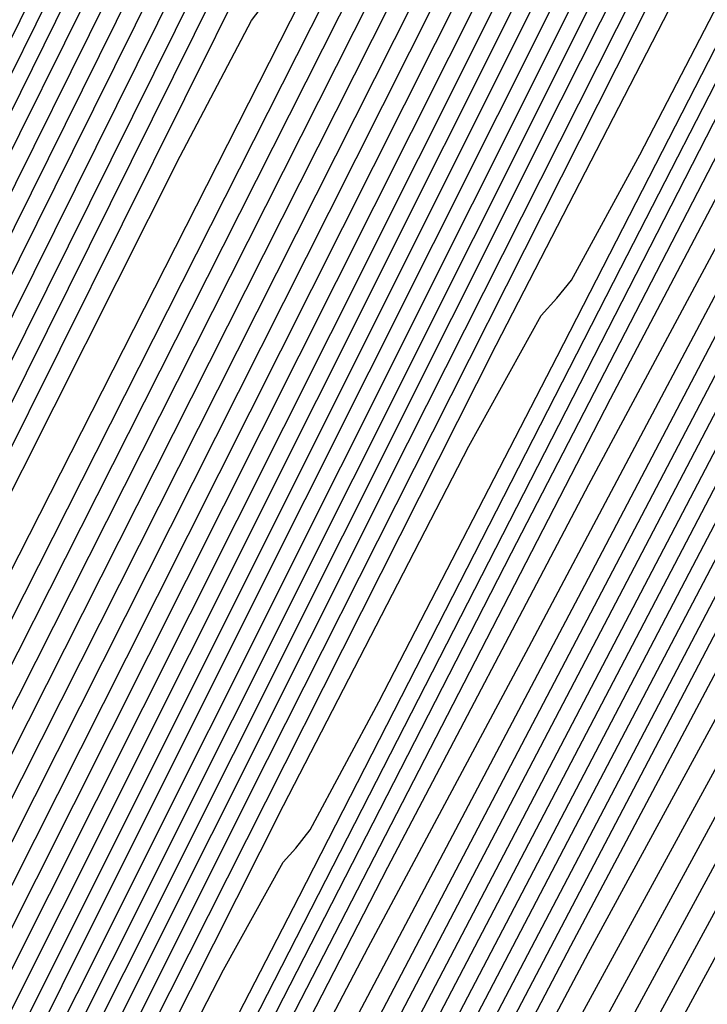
# Model space of a CAD drawing. Extents: x 3249832 to 3255657, y 13789405 to 13793316.
# Tile 14 of 256: x 3251551.51 to 3251553.69, y 13792364.45 to 13792367.57. Entities that reach past the tile are written whole.
import ezdxf

# ---------------------------------------------------------------- set-up
doc = ezdxf.new("R2010")
doc.units = 0
doc.header["$LTSCALE"] = 100
doc.header["$MEASUREMENT"] = 0
for name, color, linetype in [('GRATIO_03231_CON', 1, 'CONTINUOUS'), ('GRATIO_0323_ICON', 1, 'CONTINUOUS'), ('TARGETS_EAST', 7, 'CONTINUOUS')]:
    doc.layers.add(name, color=color, linetype=linetype)

# ---------------------------------------------------------------- blocks, each defined once
blk = doc.blocks.new('Gratio_032316_contours')
at = {"layer": 'GRATIO_03231_CON', "color": 5, "linetype": 'Continuous', "flags": 128}
for points in [[(3251546.6879, 13792357.676), (3251546.7342, 13792357.7649), (3251547.0436, 13792358.3891), (3251547.8796, 13792360.0841), (3251549.454, 13792363.2798), (3251551.7729, 13792367.9841), (3251554.7912, 13792374.0998), (3251558.3552, 13792381.3096), (3251561.8777, 13792388.417), (3251564.6631, 13792394.0055), (3251566.211, 13792397.0573), (3251566.802, 13792398.1488), (3251566.912, 13792398.2546), (3251566.9756, 13792398.2652), (3251567.2634, 13792398.7323), (3251568.0046, 13792400.1231), (3251569.3411, 13792402.728), (3251571.0657, 13792406.1313), (3251572.8836, 13792409.7402), (3251574.5359, 13792413.0266), (3251575.906, 13792415.7195)], [(3251546.7341, 13792357.6545), (3251546.7653, 13792357.7146), (3251546.9743, 13792358.1362), (3251547.5389, 13792359.2808), (3251548.6331, 13792361.5017), (3251550.4166, 13792365.1182), (3251553.0451, 13792370.4411), (3251556.5082, 13792377.4444), (3251560.1307, 13792384.754), (3251563.0711, 13792390.6586), (3251564.7123, 13792393.9049), (3251565.3362, 13792395.0704), (3251565.4489, 13792395.1906), (3251565.513, 13792395.2108), (3251565.8159, 13792395.7154), (3251566.6009, 13792397.1987), (3251568.0189, 13792399.9681), (3251569.8496, 13792403.5827), (3251571.7796, 13792407.4145), (3251573.5336, 13792410.9038), (3251574.9866, 13792413.7638)], [(3251546.7802, 13792357.6331), (3251546.7964, 13792357.6643), (3251546.9049, 13792357.8832), (3251547.1981, 13792358.4776), (3251547.8122, 13792359.7237), (3251549.0602, 13792362.2522), (3251551.299, 13792366.7824), (3251554.6613, 13792373.5792), (3251558.3838, 13792381.091), (3251561.479, 13792387.3118), (3251563.2136, 13792390.7524), (3251563.8703, 13792391.9921), (3251563.9858, 13792392.1266), (3251564.0504, 13792392.1563), (3251564.3683, 13792392.6984), (3251565.1973, 13792394.2744), (3251566.6968, 13792397.2083), (3251568.6334, 13792401.0342), (3251570.6756, 13792405.0888), (3251572.5313, 13792408.781), (3251574.0673, 13792411.8081), (3251575.1902, 13792413.9399)], [(3251546.8263, 13792357.6117), (3251551.9368, 13792367.9395), (3251556.4719, 13792377.0941), (3251559.8561, 13792383.9023), (3251561.7058, 13792387.5814), (3251562.4033, 13792388.9114), (3251562.5228, 13792389.0626), (3251562.5878, 13792389.1019), (3251562.9208, 13792389.6815), (3251563.7936, 13792391.3501), (3251565.3746, 13792394.4484), (3251567.4173, 13792398.4856), (3251569.5715, 13792402.7631), (3251571.5289, 13792406.6581), (3251573.148, 13792409.8524), (3251574.3288, 13792412.1037), (3251575.0178, 13792413.2782), (3251575.3459, 13792413.6769)], [(3251546.9267, 13792357.5634), (3251547.0065, 13792357.72), (3251547.5528, 13792358.8199), (3251549.032, 13792361.8066), (3251551.6779, 13792367.1513), (3251554.7925, 13792373.4362), (3251557.4452, 13792378.7715), (3251558.9375, 13792381.7396), (3251559.5003, 13792382.8126), (3251559.5966, 13792382.9345), (3251559.6626, 13792382.993), (3251560.0257, 13792383.6476), (3251560.9863, 13792385.5014), (3251562.7303, 13792388.9286)], [(3251546.9771, 13792357.5392), (3251547.0486, 13792357.6766), (3251547.5306, 13792358.6444), (3251548.8335, 13792361.2731), (3251551.163, 13792365.9775), (3251553.9048, 13792371.5097), (3251556.2398, 13792376.206), (3251557.5534, 13792378.8187), (3251558.0487, 13792379.7632), (3251558.1336, 13792379.8705), (3251558.2, 13792379.9385), (3251558.5782, 13792380.6307), (3251559.5827, 13792382.5771), (3251561.4081, 13792386.1688), (3251563.7689, 13792390.84)], [(3251547.0275, 13792357.5149), (3251547.0907, 13792357.6331), (3251547.5084, 13792358.4688), (3251548.635, 13792360.7396), (3251550.6481, 13792364.8038), (3251553.017, 13792369.5832), (3251555.0344, 13792373.6406), (3251556.1692, 13792375.8978), (3251556.5972, 13792376.7137), (3251556.6705, 13792376.8065), (3251556.7374, 13792376.884), (3251557.1306, 13792377.6137), (3251558.179, 13792379.6528), (3251560.086, 13792383.4089), (3251562.5528, 13792388.2914)], [(3251547.0778, 13792357.4907), (3251547.1328, 13792357.5897), (3251547.4862, 13792358.2933), (3251548.4365, 13792360.2061), (3251550.1332, 13792363.63), (3251552.1293, 13792367.6567), (3251553.829, 13792371.0751), (3251554.7851, 13792372.9769), (3251555.1457, 13792373.6643), (3251555.2074, 13792373.7425), (3251555.2748, 13792373.8296), (3251555.6831, 13792374.5968), (3251556.7754, 13792376.7285), (3251558.7638, 13792380.649), (3251561.3366, 13792385.7429), (3251564.0514, 13792391.1345)], [(3251547.189, 13792357.4387), (3251547.224, 13792357.5005), (3251547.4458, 13792357.9409), (3251548.0413, 13792359.1385), (3251549.1039, 13792361.2824), (3251550.3538, 13792363.8038), (3251551.4181, 13792365.9442), (3251552.0168, 13792367.1351), (3251552.2426, 13792367.5655), (3251552.2813, 13792367.6145), (3251552.3496, 13792367.7207), (3251552.788, 13792368.5629), (3251553.9681, 13792370.8798), (3251556.1195, 13792375.1293), (3251558.9044, 13792380.6458), (3251561.8433, 13792386.4831), (3251564.5127, 13792391.7983)], [(3251547.246, 13792357.4122), (3251547.2705, 13792357.4556), (3251547.4262, 13792357.7645), (3251547.8439, 13792358.6046), (3251548.5893, 13792360.1085), (3251549.4661, 13792361.8773), (3251550.2127, 13792363.3788), (3251550.6327, 13792364.2141), (3251550.7911, 13792364.5161), (3251550.8182, 13792364.5504), (3251550.887, 13792364.6662), (3251551.3405, 13792365.546), (3251552.5645, 13792367.9555), (3251554.7973, 13792372.3694), (3251557.6883, 13792378.0973), (3251560.7393, 13792384.1574), (3251563.5104, 13792389.6755)], [(3251547.303, 13792357.3857), (3251547.3171, 13792357.4106), (3251547.4065, 13792357.5881), (3251547.6465, 13792358.0707), (3251548.0747, 13792358.9347), (3251548.5784, 13792359.9508), (3251549.0073, 13792360.8134), (3251549.2486, 13792361.2932), (3251549.3396, 13792361.4667), (3251549.3551, 13792361.4864), (3251549.4244, 13792361.6118), (3251549.893, 13792362.529), (3251551.1608, 13792365.0312), (3251553.4751, 13792369.6095), (3251556.4721, 13792375.5487), (3251559.6353, 13792381.8317), (3251562.508, 13792387.5527), (3251564.8738, 13792392.2512)], [(3251547.36, 13792357.3593), (3251547.3637, 13792357.3657), (3251547.3869, 13792357.4117), (3251547.4491, 13792357.5369), (3251547.5601, 13792357.7608), (3251547.6907, 13792358.0243), (3251547.8019, 13792358.2479), (3251547.8644, 13792358.3723), (3251547.888, 13792358.4173), (3251547.8921, 13792358.4224), (3251547.9618, 13792358.5573), (3251548.4454, 13792359.5121), (3251549.7572, 13792362.1069), (3251552.153, 13792366.8497), (3251555.256, 13792373.0002), (3251558.5312, 13792379.506), (3251561.5057, 13792385.4299), (3251563.9545, 13792390.2955)], [(3251547.491, 13792357.2964), (3251547.544, 13792357.4144), (3251547.9468, 13792358.2235), (3251549.0493, 13792360.4147), (3251551.0786, 13792364.438), (3251553.7717, 13792369.7798), (3251556.7428, 13792375.6852), (3251559.6254, 13792381.4303), (3251562.1314, 13792386.4148), (3251563.9919, 13792390.0692)], [(3251547.5583, 13792357.2639), (3251547.601, 13792357.3697), (3251547.9516, 13792358.0825), (3251548.918, 13792360.0095), (3251550.708, 13792363.5619), (3251553.1302, 13792368.3686), (3251555.893, 13792373.8628), (3251558.6984, 13792379.4566), (3251561.2214, 13792384.4778), (3251563.1305, 13792388.233)], [(3251547.6256, 13792357.2314), (3251547.6581, 13792357.325), (3251547.9565, 13792357.9415), (3251548.7867, 13792359.6042), (3251550.3373, 13792362.6857), (3251552.4886, 13792366.9575), (3251555.0433, 13792372.0405), (3251557.7714, 13792377.483), (3251560.3115, 13792382.5407), (3251562.2691, 13792386.3968), (3251563.3695, 13792388.4839)], [(3251547.687, 13792357.2021), (3251547.7112, 13792357.2823), (3251547.9591, 13792357.8017), (3251548.6544, 13792359.1995), (3251549.9664, 13792361.8097), (3251551.847, 13792365.5463), (3251554.1935, 13792370.2182), (3251556.8445, 13792375.5093), (3251559.4016, 13792380.6037), (3251561.4076, 13792384.5606), (3251562.5375, 13792386.7128), (3251562.9939, 13792387.4874), (3251563.1118, 13792387.5848), (3251563.1906, 13792387.6287), (3251563.3877, 13792387.934), (3251563.8251, 13792388.7388)], [(3251547.7872, 13792357.1556), (3251547.8022, 13792357.2052), (3251547.9556, 13792357.5268), (3251548.386, 13792358.3921), (3251549.2234, 13792360.0583), (3251550.5636, 13792362.7242), (3251552.4941, 13792366.5736), (3251554.9905, 13792371.562), (3251557.5817, 13792376.7296), (3251559.6848, 13792380.8882), (3251560.8734, 13792383.1708), (3251561.3469, 13792383.9954), (3251561.4613, 13792384.1015), (3251561.5348, 13792384.1475), (3251561.7351, 13792384.4682), (3251562.192, 13792385.3175), (3251562.9713, 13792386.8183), (3251563.8811, 13792388.5707)], [(3251547.8373, 13792357.1323), (3251547.8477, 13792357.1667), (3251547.9539, 13792357.3893), (3251548.2519, 13792357.9883), (3251548.8519, 13792359.1826), (3251549.9219, 13792361.3131), (3251551.6443, 13792364.7513), (3251554.0635, 13792369.5883), (3251556.6718, 13792374.7925), (3251558.8234, 13792379.052), (3251560.0414, 13792381.3998), (3251560.5235, 13792382.2495), (3251560.6361, 13792382.3599), (3251560.707, 13792382.407), (3251560.9088, 13792382.7354), (3251561.3755, 13792383.6068), (3251562.1747, 13792385.1486), (3251563.1086, 13792386.9498), (3251563.913, 13792388.4651)], [(3251547.8874, 13792357.1091), (3251547.8931, 13792357.1282), (3251547.9522, 13792357.2518), (3251548.1177, 13792357.5846), (3251548.4804, 13792358.3069), (3251549.2802, 13792359.902), (3251550.7946, 13792362.929), (3251553.1366, 13792367.6146), (3251555.7619, 13792372.8555), (3251557.962, 13792377.2158), (3251559.2094, 13792379.6287), (3251559.7, 13792380.5035), (3251559.8109, 13792380.6183), (3251559.8791, 13792380.6664), (3251560.0825, 13792381.0025), (3251560.559, 13792381.8962), (3251561.3782, 13792383.4789), (3251562.3361, 13792385.329), (3251563.1605, 13792386.8866), (3251563.6785, 13792387.7957), (3251564.1146, 13792388.5168)], [(3251547.9375, 13792357.0858), (3251547.9386, 13792357.0896), (3251547.9504, 13792357.1144), (3251547.9835, 13792357.1809), (3251548.1089, 13792357.4312), (3251548.6385, 13792358.4909), (3251549.9449, 13792361.1067), (3251552.2096, 13792365.6409), (3251554.8519, 13792370.9184), (3251557.1006, 13792375.3796), (3251558.3774, 13792377.8577), (3251558.8765, 13792378.7575), (3251558.9856, 13792378.8766), (3251559.0512, 13792378.9259), (3251559.2562, 13792379.2696), (3251559.7424, 13792380.1855), (3251560.5816, 13792381.8091), (3251561.5636, 13792383.7081), (3251562.4081, 13792385.3081), (3251562.9369, 13792386.2437), (3251563.3812, 13792386.9867), (3251564.0742, 13792388.218)], [(3251548.0308, 13792357.041), (3251551.0377, 13792363.0631), (3251553.7087, 13792368.4005), (3251555.7078, 13792372.3686), (3251556.8111, 13792374.5116), (3251557.2418, 13792375.2901), (3251557.3352, 13792375.3933), (3251557.3955, 13792375.4448), (3251557.6036, 13792375.8039), (3251558.1094, 13792376.7642), (3251558.9885, 13792378.4697), (3251560.0186, 13792380.4665), (3251560.9032, 13792382.1511), (3251561.4538, 13792383.1396), (3251561.9144, 13792383.9265), (3251562.6375, 13792385.2257), (3251563.8479, 13792387.4962), (3251565.2619, 13792390.1774)], [(3251548.077, 13792357.0187), (3251550.8023, 13792362.4766), (3251553.2231, 13792367.314), (3251555.035, 13792370.9103), (3251556.035, 13792372.8526), (3251556.4253, 13792373.5581), (3251556.5099, 13792373.6517), (3251556.5676, 13792373.7042), (3251556.7773, 13792374.071), (3251557.2929, 13792375.0535), (3251558.1919, 13792376.8), (3251559.2461, 13792378.8456), (3251560.1508, 13792380.5726), (3251560.7122, 13792381.5876), (3251561.181, 13792382.3964), (3251561.9191, 13792383.7296), (3251563.1575, 13792386.0566), (3251564.605, 13792388.8036)], [(3251548.1232, 13792356.9964), (3251550.5668, 13792361.8901), (3251552.7375, 13792366.2275), (3251554.3622, 13792369.452), (3251555.2588, 13792371.1936), (3251555.6089, 13792371.8262), (3251555.6847, 13792371.91), (3251555.7397, 13792371.9636), (3251555.951, 13792372.3381), (3251556.4763, 13792373.3429), (3251557.3954, 13792375.1303), (3251558.4736, 13792377.2248), (3251559.3983, 13792378.9941), (3251559.9706, 13792380.0356), (3251560.4476, 13792380.8663), (3251561.2007, 13792382.2334), (3251562.4671, 13792384.617), (3251563.9481, 13792387.4299), (3251565.2111, 13792389.8181)], [(3251548.1693, 13792356.9741), (3251548.2109, 13792357.0566), (3251548.497, 13792357.6292), (3251549.2722, 13792359.1817), (3251550.6591, 13792361.9587), (3251552.2936, 13792365.2236), (3251553.6898, 13792367.9942), (3251554.4828, 13792369.5346), (3251554.7924, 13792370.0942), (3251554.8595, 13792370.1684), (3251554.9119, 13792370.2231), (3251555.1246, 13792370.6053), (3251555.6598, 13792371.6322), (3251556.5988, 13792373.4605), (3251557.7011, 13792375.604), (3251558.6459, 13792377.4156), (3251559.229, 13792378.4835), (3251559.7142, 13792379.3362), (3251560.4823, 13792380.7372), (3251561.7766, 13792383.1773), (3251563.2912, 13792386.0561), (3251564.5827, 13792388.5003)], [(3251548.2622, 13792356.93), (3251548.2933, 13792356.9915), (3251548.5052, 13792357.4151), (3251549.0784, 13792358.563), (3251550.1039, 13792360.6161), (3251551.3122, 13792363.0297), (3251552.3444, 13792365.0779), (3251552.9306, 13792366.2166), (3251553.1594, 13792366.6303), (3251553.209, 13792366.6851), (3251553.2561, 13792366.742), (3251553.472, 13792367.1395), (3251554.0267, 13792368.2109), (3251555.0057, 13792370.1211), (3251556.1562, 13792372.3623), (3251557.141, 13792374.2586), (3251557.7458, 13792375.3795), (3251558.2474, 13792376.276), (3251559.0455, 13792377.7449), (3251560.3957, 13792380.298), (3251561.9774, 13792383.3085), (3251563.3258, 13792385.8646), (3251564.1145, 13792387.3246), (3251564.5693, 13792388.1258)], [(3251548.3094, 13792356.9089), (3251548.3351, 13792356.9595), (3251548.5095, 13792357.3084), (3251548.9817, 13792358.2538), (3251549.8263, 13792359.9448), (3251550.8215, 13792361.9328), (3251551.6716, 13792363.6197), (3251552.1545, 13792364.5576), (3251552.343, 13792364.8983), (3251552.3838, 13792364.9435), (3251552.4283, 13792365.0014), (3251552.6457, 13792365.4067), (3251553.2102, 13792366.5002), (3251554.2091, 13792368.4514), (3251555.3837, 13792370.7415), (3251556.3886, 13792372.6801), (3251557.0042, 13792373.8274), (3251557.514, 13792374.7459), (3251558.3271, 13792376.2488), (3251559.7053, 13792378.8584)], [(3251548.3567, 13792356.8877), (3251549.3914, 13792358.9596), (3251550.3106, 13792360.7959), (3251550.9986, 13792362.1612), (3251551.3782, 13792362.8985), (3251551.5265, 13792363.1663), (3251551.5586, 13792363.2018), (3251551.6004, 13792363.2609), (3251551.8194, 13792363.6738), (3251552.3937, 13792364.7896), (3251553.4125, 13792366.7816), (3251554.6112, 13792369.1206), (3251555.6361, 13792371.1016), (3251556.2626, 13792372.2754), (3251556.7806, 13792373.2158), (3251557.6087, 13792374.7526), (3251559.0148, 13792377.4188), (3251560.6636, 13792380.5609), (3251562.069, 13792383.2289), (3251562.8895, 13792384.7541), (3251563.3612, 13792385.5921), (3251563.8644, 13792386.4799), (3251564.6709, 13792387.9445), (3251565.6163, 13792389.6723)], [(3251548.4039, 13792356.8665), (3251549.1567, 13792358.3739), (3251549.8254, 13792359.7099), (3251550.3259, 13792360.7031), (3251550.6022, 13792361.2395), (3251550.71, 13792361.4343), (3251550.7334, 13792361.4602), (3251550.7725, 13792361.5203), (3251550.9931, 13792361.9409), (3251551.5772, 13792363.0789), (3251552.616, 13792365.1119), (3251553.8387, 13792367.4998), (3251554.8837, 13792369.5231), (3251555.521, 13792370.7233), (3251556.0472, 13792371.6857), (3251556.8903, 13792373.2565), (3251558.3244, 13792375.9791), (3251560.0067, 13792379.1871), (3251561.4406, 13792381.9111), (3251562.277, 13792383.4688), (3251562.7571, 13792384.3252), (3251563.2697, 13792385.2324), (3251564.0922, 13792386.7278), (3251565.0567, 13792388.4918)], [(3251548.4984, 13792356.8242), (3251548.6873, 13792357.2024), (3251548.8551, 13792357.5377), (3251548.9807, 13792357.7869), (3251549.05, 13792357.9215), (3251549.077, 13792357.9704), (3251549.0829, 13792357.9769), (3251549.1168, 13792358.0392), (3251549.3405, 13792358.4752), (3251549.9441, 13792359.6576), (3251551.0229, 13792361.7725), (3251552.2937, 13792364.2581), (3251553.3788, 13792366.3661), (3251554.0378, 13792367.6193), (3251554.5804, 13792368.6255), (3251555.4536, 13792370.2641), (3251556.9435, 13792373.0999), (3251558.6929, 13792376.4395)], [(3251548.5443, 13792356.8031), (3251550.1626, 13792359.978), (3251551.5998, 13792362.7915), (3251552.6746, 13792364.8824), (3251553.3106, 13792366.0953), (3251553.8488, 13792367.0989), (3251554.7352, 13792368.768), (3251556.253, 13792371.6602), (3251558.036, 13792375.0657), (3251559.5554, 13792377.9576), (3251560.4395, 13792379.6129), (3251560.945, 13792380.5247), (3251561.4855, 13792381.4898), (3251562.3561, 13792383.0779), (3251563.378, 13792384.9501), (3251564.2535, 13792386.5405), (3251564.7689, 13792387.4398), (3251565.0448, 13792387.8667), (3251565.2857, 13792388.1963)], [(3251548.5877, 13792356.7822), (3251549.9515, 13792359.4579), (3251551.1627, 13792361.829), (3251552.0686, 13792363.5912), (3251552.6123, 13792364.6284), (3251553.1208, 13792365.5795), (3251554.0168, 13792367.2718), (3251555.5626, 13792370.2206), (3251557.3791, 13792373.6919), (3251558.927, 13792376.6397), (3251559.827, 13792378.3277), (3251560.341, 13792379.2579), (3251560.8908, 13792380.2422), (3251561.7774, 13792381.8612), (3251562.8184, 13792383.7696), (3251563.7099, 13792385.3906), (3251564.2339, 13792386.3076), (3251564.5136, 13792386.7431), (3251564.7578, 13792387.0794), (3251565.1212, 13792387.6038), (3251565.5431, 13792388.2223)], [(3251548.631, 13792356.7612), (3251549.7404, 13792358.9377), (3251550.7256, 13792360.8665), (3251551.4625, 13792362.2999), (3251551.9141, 13792363.1615), (3251552.3929, 13792364.06), (3251553.2984, 13792365.7757), (3251554.8721, 13792368.7809), (3251556.7222, 13792372.3181), (3251558.2986, 13792375.3219), (3251559.2145, 13792377.0424), (3251559.7369, 13792377.991), (3251560.296, 13792378.9947), (3251561.1988, 13792380.6446), (3251562.2588, 13792382.589), (3251563.1663, 13792384.2408), (3251563.6989, 13792385.1754), (3251563.9823, 13792385.6194), (3251564.2299, 13792385.9625), (3251564.5994, 13792386.4969), (3251565.0287, 13792387.1273), (3251565.4001, 13792387.6609), (3251565.6268, 13792387.953), (3251565.7445, 13792388.0493)], [(3251548.7177, 13792356.7194), (3251549.3182, 13792357.8975), (3251549.8515, 13792358.9415), (3251550.2503, 13792359.7174), (3251550.5177, 13792360.2276), (3251550.9369, 13792361.0211), (3251551.8616, 13792362.7833), (3251553.4912, 13792365.9017), (3251555.4084, 13792369.5705), (3251557.0417, 13792372.6862), (3251557.9895, 13792374.4718), (3251558.5288, 13792375.4573), (3251559.1065, 13792376.4996)], [(3251548.761, 13792356.6985), (3251549.1071, 13792357.3774), (3251549.4144, 13792357.979), (3251549.6443, 13792358.4261), (3251549.8194, 13792358.7607), (3251550.2089, 13792359.5016), (3251551.1432, 13792361.2872), (3251552.8008, 13792364.462), (3251554.7515, 13792368.1967), (3251556.4133, 13792371.3684), (3251557.377, 13792373.1865), (3251557.9248, 13792374.1905), (3251558.5118, 13792375.2521), (3251559.4627, 13792376.9946)], [(3251548.8044, 13792356.6775), (3251548.896, 13792356.8572), (3251548.9773, 13792357.0165), (3251549.0382, 13792357.1349), (3251549.1212, 13792357.2937), (3251549.481, 13792357.9822), (3251550.4248, 13792359.791), (3251552.1103, 13792363.0224), (3251554.0946, 13792366.8229), (3251555.7849, 13792370.0505), (3251556.7645, 13792371.9012), (3251557.3207, 13792372.9236), (3251557.9171, 13792374.0045), (3251558.884, 13792375.7779), (3251560.0204, 13792377.8668)], [(3251548.8517, 13792356.6547), (3251548.8986, 13792356.7457), (3251549.2292, 13792357.3808), (3251550.1273, 13792359.1043), (3251551.7351, 13792362.188), (3251553.6282, 13792365.8146), (3251555.2408, 13792368.8945), (3251556.177, 13792370.6639), (3251556.7198, 13792371.6628), (3251557.3223, 13792372.757), (3251558.3053, 13792374.5613), (3251559.4608, 13792376.6863)], [(3251548.9506, 13792356.6069), (3251548.9883, 13792356.6833), (3251549.2615, 13792357.211), (3251550.0058, 13792358.6414), (3251551.3392, 13792361.2001), (3251552.9096, 13792364.209), (3251554.2475, 13792366.7642), (3251555.03, 13792368.2431), (3251555.5215, 13792369.1478), (3251556.1329, 13792370.2619), (3251557.148, 13792372.128), (3251558.3416, 13792374.3252), (3251559.3613, 13792376.1918), (3251559.9539, 13792377.2497)], [(3251549.0001, 13792356.583), (3251549.0332, 13792356.6521), (3251549.2776, 13792357.1261), (3251549.945, 13792358.41), (3251551.1412, 13792360.7062), (3251552.5503, 13792363.4062), (3251553.7508, 13792365.6991), (3251554.4566, 13792367.0327), (3251554.9223, 13792367.8903), (3251555.5381, 13792369.0143), (3251556.5693, 13792370.9113), (3251557.782, 13792373.1446), (3251558.8177, 13792375.042), (3251559.4189, 13792376.1174), (3251559.7325, 13792376.6305)], [(3251549.0496, 13792356.5591), (3251549.078, 13792356.6209), (3251549.2938, 13792357.0412), (3251549.8842, 13792358.1786), (3251550.9433, 13792360.2123), (3251552.191, 13792362.6035), (3251553.2542, 13792364.634), (3251553.8831, 13792365.8223), (3251554.3231, 13792366.6328), (3251554.9434, 13792367.7668), (3251555.9906, 13792369.6946), (3251557.2224, 13792371.9641), (3251558.2741, 13792373.8921), (3251558.8839, 13792374.9852), (3251559.2013, 13792375.5069), (3251559.4787, 13792375.9102), (3251559.9031, 13792376.5354)], [(3251549.0991, 13792356.5353), (3251549.1229, 13792356.5897), (3251549.3099, 13792356.9563), (3251549.8234, 13792357.9472), (3251550.7453, 13792359.7183), (3251551.8317, 13792361.8007), (3251552.7575, 13792363.5689), (3251553.3096, 13792364.6119), (3251553.724, 13792365.3753), (3251554.3486, 13792366.5193), (3251555.4119, 13792368.478), (3251556.6628, 13792370.7835), (3251557.7306, 13792372.7423), (3251558.3489, 13792373.8529), (3251558.6701, 13792374.3833), (3251558.9508, 13792374.7933), (3251559.3813, 13792375.4286), (3251559.8844, 13792376.1769), (3251560.3167, 13792376.8115)], [(3251549.1919, 13792356.4918), (3251549.2084, 13792356.5302), (3251549.3398, 13792356.7881), (3251549.7008, 13792357.485), (3251550.3491, 13792358.7307), (3251551.1131, 13792360.1951), (3251551.7642, 13792361.4386), (3251552.1627, 13792362.191), (3251552.5256, 13792362.8604), (3251553.1592, 13792364.0242), (3251554.2546, 13792366.0447)], [(3251549.2379, 13792356.4703), (3251549.251, 13792356.5006), (3251549.3546, 13792356.7041), (3251549.6395, 13792357.254), (3251550.151, 13792358.2369), (3251550.7538, 13792359.3924), (3251551.2675, 13792360.3735), (3251551.5892, 13792360.9806), (3251551.9265, 13792361.6029), (3251552.5644, 13792362.7766), (3251553.6759, 13792364.828), (3251554.9841, 13792367.2419)], [(3251549.2839, 13792356.4488), (3251549.2935, 13792356.471), (3251549.3694, 13792356.6201), (3251549.5781, 13792357.023), (3251549.9529, 13792357.743), (3251550.3945, 13792358.5896), (3251550.7709, 13792359.3084), (3251551.0158, 13792359.7702), (3251551.3273, 13792360.3454), (3251551.9697, 13792361.5291), (3251553.0972, 13792363.6114), (3251554.4245, 13792366.0613)], [(3251549.3299, 13792356.4274), (3251549.336, 13792356.4415), (3251549.3842, 13792356.5361), (3251549.5168, 13792356.792), (3251549.7547, 13792357.2492), (3251550.0352, 13792357.7868), (3251550.2742, 13792358.2433), (3251550.4423, 13792358.5598), (3251550.7281, 13792359.0879), (3251551.375, 13792360.2816), (3251552.5185, 13792362.3947), (3251553.8649, 13792364.8808)]]:
    blk.add_lwpolyline(points, dxfattribs=at)
at = {"layer": 'GRATIO_0323_ICON', "color": 7, "linetype": 'Continuous', "flags": 128}
for points in [[(3251546.6418, 13792357.6974), (3251546.703, 13792357.8152), (3251547.113, 13792358.6421), (3251548.2204, 13792360.8874), (3251550.2749, 13792365.0578), (3251553.1292, 13792370.8501), (3251556.5373, 13792377.7585), (3251560.2021, 13792385.1748), (3251563.6247, 13792392.08), (3251566.2551, 13792397.3524), (3251567.7097, 13792400.2098), (3251568.2679, 13792401.2271), (3251568.375, 13792401.3187), (3251568.4382, 13792401.3197), (3251568.7109, 13792401.7492), (3251569.4082, 13792403.0474), (3251570.6633, 13792405.4879), (3251572.2818, 13792408.6798), (3251573.9877, 13792412.0659), (3251575.5382, 13792415.1495)], [(3251546.8763, 13792357.5877), (3251546.9644, 13792357.7634), (3251547.575, 13792358.9955), (3251549.2305, 13792362.3401), (3251552.1928, 13792368.325), (3251555.6803, 13792375.3627), (3251558.6506, 13792381.3369), (3251560.3216, 13792384.6605), (3251560.9518, 13792385.862), (3251561.0597, 13792385.9986), (3251561.1252, 13792386.0474), (3251561.4732, 13792386.6646), (3251562.39, 13792388.4258)], [(3251547.1319, 13792357.4652), (3251547.1774, 13792357.5454), (3251547.4654, 13792358.1173), (3251548.2387, 13792359.6724), (3251549.6184, 13792362.4562), (3251551.2416, 13792365.7302), (3251552.6236, 13792368.5097), (3251553.401, 13792370.056), (3251553.6942, 13792370.6149), (3251553.7444, 13792370.6785), (3251553.8122, 13792370.7751), (3251554.2356, 13792371.5799), (3251555.3718, 13792373.8042), (3251557.4416, 13792377.8892), (3251560.1205, 13792383.1943), (3251562.9474, 13792388.8088)], [(3251547.4237, 13792357.3289), (3251547.4869, 13792357.4592), (3251547.9419, 13792358.3645), (3251549.1806, 13792360.8199), (3251551.4493, 13792365.3142), (3251554.4133, 13792371.1909), (3251557.5925, 13792377.5075), (3251560.5524, 13792383.404), (3251563.0413, 13792388.3519)], [(3251547.7371, 13792357.1788), (3251547.7567, 13792357.2438), (3251547.9574, 13792357.6643), (3251548.5202, 13792358.7958), (3251549.5949, 13792360.934), (3251551.2053, 13792364.1353), (3251553.3438, 13792368.3959), (3251555.9175, 13792373.5356), (3251558.4916, 13792378.6666), (3251560.5462, 13792382.7244), (3251561.7054, 13792384.9418), (3251562.1704, 13792385.7414), (3251562.2865, 13792385.8432), (3251562.3627, 13792385.8881), (3251562.5614, 13792386.2011), (3251563.0086, 13792387.0281), (3251563.7678, 13792388.488)], [(3251547.9846, 13792357.0633), (3251551.2731, 13792363.6496), (3251554.1943, 13792369.487), (3251556.3806, 13792373.8268), (3251557.5872, 13792376.1707), (3251558.0583, 13792377.0221), (3251558.1604, 13792377.135), (3251558.2233, 13792377.1853), (3251558.4299, 13792377.5368), (3251558.9259, 13792378.4748), (3251559.785, 13792380.1394), (3251560.7911, 13792382.0873), (3251561.6557, 13792383.7296), (3251562.1954, 13792384.6917), (3251562.6478, 13792385.4566), (3251563.3558, 13792386.7219), (3251564.5384, 13792388.9359)], [(3251548.2155, 13792356.9518), (3251548.252, 13792357.0239), (3251548.501, 13792357.522), (3251549.1753, 13792358.8723), (3251550.3815, 13792361.2874), (3251551.8029, 13792364.1267), (3251553.0171, 13792366.536), (3251553.7067, 13792367.8756), (3251553.9759, 13792368.3622), (3251554.0343, 13792368.4268), (3251554.084, 13792368.4825), (3251554.2983, 13792368.8724), (3251554.8433, 13792369.9216), (3251555.8022, 13792371.7908), (3251556.9287, 13792373.9831), (3251557.8934, 13792375.8371), (3251558.4874, 13792376.9315), (3251558.9808, 13792377.8061), (3251559.7639, 13792379.2411), (3251561.0862, 13792381.7377), (3251562.6343, 13792384.6823), (3251563.9543, 13792387.1825), (3251564.7271, 13792388.6099)], [(3251548.4511, 13792356.8454), (3251548.922, 13792357.7882), (3251549.3402, 13792358.6238), (3251549.6533, 13792359.245), (3251549.8261, 13792359.5805), (3251549.8935, 13792359.7024), (3251549.9081, 13792359.7185), (3251549.9447, 13792359.7797), (3251550.1668, 13792360.208), (3251550.7606, 13792361.3683), (3251551.8194, 13792363.4422), (3251553.0662, 13792365.879), (3251554.1312, 13792367.9446), (3251554.7794, 13792369.1713), (3251555.3138, 13792370.1556), (3251556.172, 13792371.7603), (3251557.6339, 13792374.5395), (3251559.3498, 13792377.8133)], [(3251548.6743, 13792356.7403), (3251549.5293, 13792358.4176), (3251550.2886, 13792359.904), (3251550.8564, 13792361.0086), (3251551.2159, 13792361.6945), (3251551.6649, 13792362.5406), (3251552.58, 13792364.2795), (3251554.1817, 13792367.3413), (3251556.0653, 13792370.9443), (3251557.6702, 13792374.0041), (3251558.602, 13792375.7571), (3251559.1329, 13792376.7242)], [(3251548.9012, 13792356.6308), (3251548.9434, 13792356.7145), (3251549.2453, 13792357.2959), (3251550.0665, 13792358.8729), (3251551.5371, 13792361.6941), (3251553.2689, 13792365.0118), (3251554.7442, 13792367.8293), (3251555.6035, 13792369.4535), (3251556.1206, 13792370.4053), (3251556.7276, 13792371.5094), (3251557.7267, 13792373.3446), (3251558.9012, 13792375.5057), (3251559.9049, 13792377.3417)], [(3251549.1459, 13792356.5133), (3251549.1659, 13792356.5597), (3251549.325, 13792356.8721), (3251549.7622, 13792357.7161), (3251550.5472, 13792359.2245), (3251551.4724, 13792360.9979), (3251552.2608, 13792362.5038), (3251552.7362, 13792363.4015), (3251553.1248, 13792364.1178), (3251553.7539, 13792365.2717)]]:
    blk.add_lwpolyline(points, dxfattribs=at)

msp = doc.modelspace()

# ---------------------------------------------------------------- block references
at = {"layer": 'TARGETS_EAST'}
msp.add_blockref('Gratio_032316_contours', (0, 0), dxfattribs=at)

doc.saveas('drawing.dxf')
